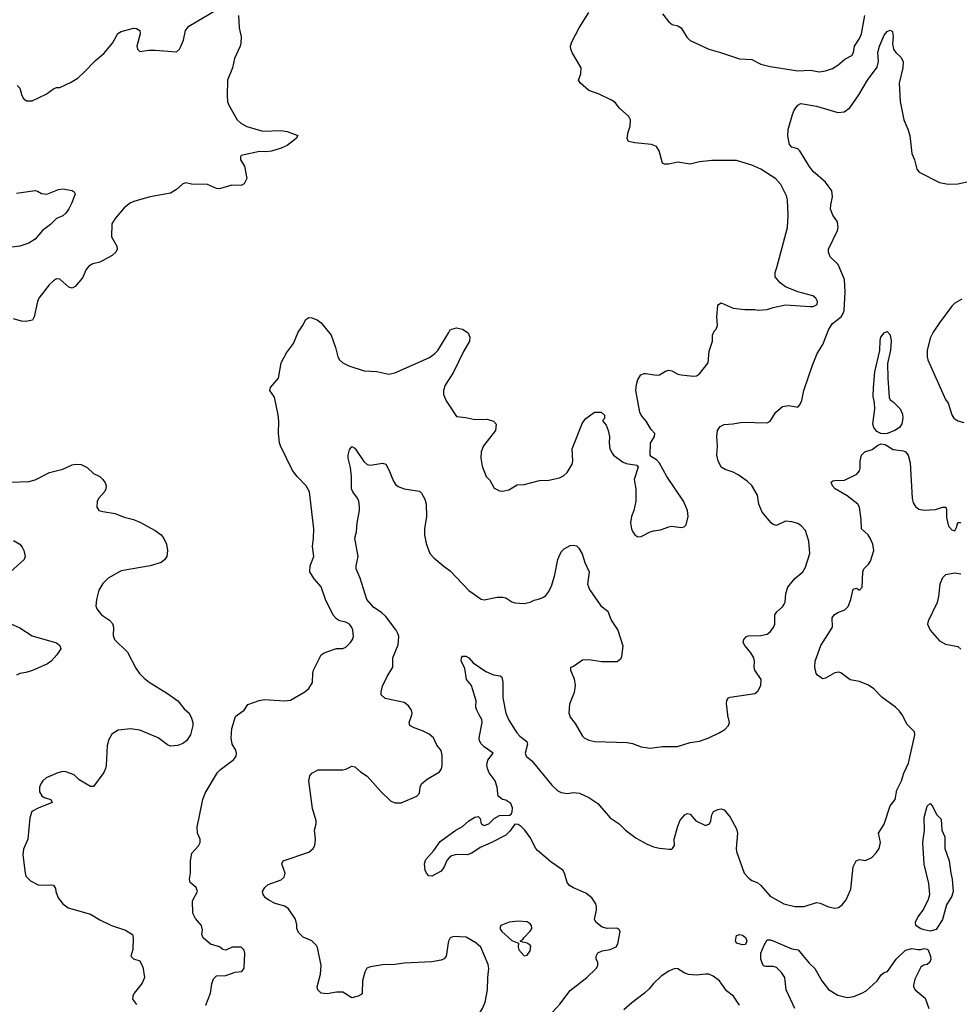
# Model space of a CAD drawing. Header units: inches. Extents: x 1839270 to 1929235, y 762242 to 910350.
# Tile 170 of 256: x 1847210 to 1853319, y 848116 to 854523. Entities that reach past the tile are written whole.
import ezdxf

# ---------------------------------------------------------------- set-up
doc = ezdxf.new("R2010")
doc.units = ezdxf.units.IN
doc.header["$MEASUREMENT"] = 0
for name, color, linetype in [('B8844', 7, 'Continuous'), ('B8845', 7, 'Continuous'), ('B8854', 7, 'Continuous'), ('B8855', 7, 'Continuous')]:
    doc.layers.add(name, color=color, linetype=linetype)

msp = doc.modelspace()

# ---------------------------------------------------------------- linework, layer by layer
at = {"layer": 'B8844', "color": 5}
for points, elevation in [([(1848317.1, 850000), (1848325.4, 849985.4), (1848336, 849950), (1848336, 849930), (1848320.7, 849870), (1848294, 849830), (1848270, 849812.3), (1848238.8, 849801.2), (1848190, 849796.2), (1848170, 849803.6), (1848110, 849849.6), (1847990, 849899.5), (1847930, 849909.5), (1847850, 849900.9), (1847810, 849873.2), (1847790, 849839), (1847779.6, 849800.4), (1847772, 849670), (1847767.3, 849650), (1847756.2, 849623.8), (1847690, 849533.2), (1847670, 849532.7), (1847596.9, 849576.9), (1847563.6, 849610), (1847510, 849629.8), (1847490, 849630.6), (1847456.9, 849623.1), (1847382, 849590), (1847359.3, 849570), (1847346.7, 849550), (1847339.5, 849530), (1847338.4, 849498.4), (1847353.8, 849473.8), (1847370, 849463), (1847412, 849450), (1847422, 849430), (1847330, 849393.6), (1847288.7, 849370), (1847275.8, 849330), (1847263, 849190), (1847234.4, 849125.6), (1847230.8, 849090), (1847244.9, 848970), (1847250.7, 848950), (1847279.5, 848919.5), (1847330, 848893.4), (1847389.1, 848890.9), (1847410, 848894.8), (1847430.7, 848890.7), (1847442, 848870), (1847444.7, 848850), (1847461, 848810), (1847491, 848770), (1847524.4, 848744.4), (1847670, 848703.7), (1847730, 848666.7), (1847806.8, 848630), (1847898.5, 848598.5), (1847942.8, 848570), (1847947.3, 848550), (1847946.4, 848473.6), (1847932, 848430), (1847950, 848412), (1847990, 848398.8), (1847993.5, 848393.5), (1848010, 848361), (1848021.6, 848290), (1848006.6, 848253.4), (1847953.4, 848190), (1847944.9, 848170), (1847944, 848150), (1847970, 848114.8)], 680), ([(1848419.8, 848110), (1848451.1, 848188.9), (1848458.7, 848250), (1848470, 848281.7), (1848490, 848300.7), (1848550, 848303.5), (1848610, 848325.7), (1848655.1, 848330), (1848670, 848352), (1848674.7, 848450), (1848670, 848468.7), (1848650, 848489), (1848591, 848489), (1848550, 848468), (1848530, 848474), (1848509.5, 848489.5), (1848450, 848508.7), (1848402, 848550), (1848394, 848570), (1848398.9, 848601.1), (1848392.4, 848630), (1848354, 848674), (1848336.4, 848710), (1848333.5, 848790), (1848366, 848850), (1848356.6, 848876.6), (1848318, 848910), (1848314.5, 848930), (1848320.7, 848970), (1848319.6, 849050), (1848330, 849098.8), (1848373.1, 849146.9), (1848384.2, 849170), (1848384.2, 849190), (1848365.6, 849230), (1848364.2, 849270), (1848400.4, 849450), (1848415.1, 849490), (1848495.6, 849624.4), (1848515.3, 849644.7), (1848602.7, 849710), (1848618.4, 849730), (1848620.5, 849750), (1848614.7, 849770), (1848591.6, 849810), (1848585.6, 849850), (1848589.6, 849910.4), (1848613.2, 849990), (1848627.1, 850000)], 680), ([(1850000, 848531.8), (1849999, 848530), (1849982.9, 848430), (1849970, 848412.8), (1849950, 848403.5), (1849890, 848393), (1849710, 848384.6), (1849650, 848376.2), (1849570, 848372.5), (1849490, 848360.7), (1849467.8, 848352.2), (1849453.7, 848326.3), (1849439.6, 848270), (1849435.8, 848190), (1849430, 848179.3), (1849410, 848169.2), (1849370, 848159), (1849310, 848195.3), (1849270, 848195.3), (1849210, 848184), (1849170, 848189.2), (1849148.7, 848210), (1849144, 848230), (1849166.8, 848313.2), (1849169.6, 848370), (1849146.2, 848486.2), (1849139.7, 848499.7), (1849110, 848529.4), (1849054.1, 848554.1), (1849022.7, 848582.7), (1849012.3, 848610), (1849012.5, 848632.5), (1849003.7, 848670), (1848958.7, 848738.7), (1848934.2, 848754.2), (1848870, 848772.7), (1848830, 848793.2), (1848809, 848810), (1848794, 848830), (1848789, 848850), (1848803.1, 848876.9), (1848824.7, 848895.3), (1848910, 848926.8), (1848930, 848944.7), (1848935.1, 848970), (1848914, 849030), (1848924, 849050), (1849090, 849106), (1849118, 849130), (1849128.2, 849150), (1849134.3, 849190), (1849126.9, 849250), (1849136.9, 849290), (1849136.9, 849310), (1849113.7, 849390), (1849089.5, 849570.5), (1849096, 849604), (1849110, 849621), (1849150, 849641), (1849310, 849641), (1849330, 849646), (1849370, 849666), (1849390, 849661), (1849426, 849630), (1849470, 849600.7), (1849559.9, 849499.9), (1849620.9, 849440.9), (1849648.2, 849428.2), (1849690, 849428.1), (1849793.2, 849470), (1849809, 849490), (1849813.2, 849530), (1849822.7, 849550), (1849858.7, 849581.3), (1849939.6, 849630), (1849951.7, 849648.3), (1849957.7, 849670), (1849956.9, 849736.9), (1849950, 849768), (1849921.5, 849801.5), (1849900.7, 849850), (1849873.4, 849873.4), (1849830, 849894.8), (1849774.5, 849914.5), (1849747.6, 849930), (1849741.3, 849950), (1849758.6, 850000)], 660), ([(1850000, 849066.3), (1849987, 849053), (1849970, 849012), (1849950, 848982), (1849890, 848949.7), (1849870, 848951.8), (1849855.1, 848970), (1849847.1, 848990), (1849842.5, 849030), (1849850, 849059.1), (1849903.5, 849116.5), (1849944.2, 849175.8), (1850000, 849216.2)], 640)]:
    msp.add_lwpolyline(points, dxfattribs=dict(at, elevation=elevation))
at = {"layer": 'B8845', "color": 5}
for points, elevation in [([(1847194.2, 854094.2), (1847210, 854078), (1847223, 854030), (1847234, 854010), (1847254.4, 853994.4), (1847290, 853994.6), (1847382.9, 854037.1), (1847430, 854073.4), (1847450, 854080.7), (1847470, 854080.7), (1847544, 854116), (1847590, 854144.9), (1847630, 854180.3), (1847702.5, 854257.5), (1847757.4, 854302.6), (1847814, 854370), (1847848.2, 854431.8), (1847870, 854445.5), (1847950, 854466.8), (1847970, 854466), (1847990, 854452), (1847994, 854430), (1847970.7, 854350), (1847974.8, 854330), (1847990, 854314.8), (1848050, 854324.9), (1848090, 854324.9), (1848230, 854312.7), (1848249.5, 854330), (1848256.3, 854343.7), (1848274.7, 854390), (1848288.2, 854451.8), (1848310, 854480.7), (1848490, 854587.7)], 680), ([(1848633, 854550), (1848638, 854470), (1848650.5, 854410), (1848648.2, 854370), (1848643.8, 854350), (1848606, 854270), (1848592.7, 854210), (1848561.6, 854130), (1848558, 854030), (1848560.7, 853990), (1848566.8, 853970), (1848624.9, 853870), (1848648.2, 853850), (1848687.6, 853827.6), (1848790, 853796.9), (1848910, 853801.3), (1848950, 853795.8), (1849018.8, 853770), (1849008.4, 853750), (1848950, 853704.1), (1848910, 853686), (1848847.5, 853667.5), (1848810, 853663.7), (1848770, 853666), (1848650, 853638), (1848644.7, 853630), (1848646, 853610), (1848670.6, 853570.6), (1848686, 853490), (1848670, 853455.3), (1848650, 853444), (1848590, 853446), (1848510, 853422), (1848490, 853424.5), (1848430, 853449.5), (1848327.5, 853452.5), (1848290, 853460.9), (1848270, 853455.1), (1848230, 853418.4), (1848190, 853394.7), (1848058, 853370), (1847957.7, 853342.3), (1847930.8, 853330), (1847890, 853298.4), (1847830.5, 853230), (1847810, 853195.3), (1847807, 853110), (1847842.4, 853050), (1847843.1, 853030), (1847834.4, 853010), (1847811, 852989), (1847730, 852946), (1847685.5, 852934.5), (1847660.2, 852919.8), (1847642.3, 852897.7), (1847617.2, 852842.8), (1847570, 852785.6), (1847550, 852776.3), (1847530, 852783), (1847470, 852833.6), (1847450, 852835.6), (1847430, 852824.2), (1847401.8, 852798.1), (1847334.9, 852710), (1847325.5, 852690), (1847304, 852590), (1847292.5, 852567.5), (1847250, 852558.4), (1847221.2, 852561.2), (1847170, 852576)], 680), ([(1847190, 853394.8), (1847310, 853410.8), (1847326.4, 853406.4), (1847350.9, 853390.9), (1847386.4, 853386.4), (1847462, 853418), (1847490, 853421.6), (1847550.4, 853410.4), (1847563.5, 853403.5), (1847570.7, 853390), (1847548.9, 853330), (1847530, 853292.3), (1847510, 853264.5), (1847490, 853247), (1847450, 853229.3), (1847410.3, 853189.7), (1847357.3, 853150), (1847310, 853094.5), (1847270, 853069.5), (1847210, 853049.6), (1847157.7, 853042.3)], 660), ([(1848627.1, 850000), (1848668.7, 850030), (1848694, 850066), (1848766, 850094), (1848800.7, 850099.3), (1848931.8, 850091.8), (1848970, 850094.6), (1849064, 850150), (1849090, 850170.8), (1849114, 850210), (1849116, 850270), (1849121.2, 850290), (1849169.5, 850390.5), (1849190, 850404), (1849250, 850424.9), (1849270, 850430.6), (1849310, 850430.4), (1849330, 850439.3), (1849361.6, 850470), (1849374.7, 850490), (1849380.5, 850510), (1849376.9, 850550), (1849370, 850569), (1849355.1, 850590), (1849330, 850602), (1849290, 850611.6), (1849270, 850624.5), (1849247.5, 850647.5), (1849197.4, 850750), (1849170, 850832), (1849124.6, 850884.6), (1849096.9, 850930), (1849098, 850970), (1849123, 851030), (1849114.6, 851094.6), (1849120.9, 851150), (1849121.4, 851210), (1849094.5, 851450), (1849072.8, 851490), (1849014.6, 851550), (1848982.8, 851590), (1848905.4, 851750), (1848898.3, 851770), (1848892.1, 851832.1), (1848895.8, 851910), (1848891, 851951), (1848866.6, 852066.6), (1848836, 852110), (1848840.9, 852130), (1848892.3, 852190), (1848909.7, 852290.3), (1848945.4, 852354.6), (1848990, 852416), (1849019.7, 852490), (1849048, 852530), (1849070, 852573), (1849090, 852584.4), (1849110, 852583.7), (1849144.9, 852570), (1849170.4, 852550), (1849234.4, 852470), (1849264.4, 852390), (1849279.3, 852330), (1849290.4, 852310), (1849310.6, 852290), (1849350.2, 852270.2), (1849450, 852237.4), (1849532.8, 852232.8), (1849610, 852217.1), (1849650, 852226), (1849874.9, 852325.1), (1849909.8, 852350.2), (1849929, 852371), (1850000, 852487.6)], 680), ([(1850000, 852181.9), (1849975.5, 852144.5), (1849964.9, 852110), (1849964.9, 852084.9), (1849982.5, 852042.5), (1850000, 852016.2)], 680), ([(1849758.6, 850000), (1849762, 850010), (1849757, 850030), (1849738.3, 850058.3), (1849710, 850079.6), (1849585.8, 850105.8), (1849560.9, 850130), (1849560.7, 850150), (1849570, 850186), (1849599.5, 850250), (1849636, 850310), (1849636.9, 850370), (1849670, 850456), (1849674.7, 850510), (1849669.7, 850530), (1849657.7, 850550), (1849590, 850638.7), (1849563.7, 850663.7), (1849510, 850699.6), (1849467.8, 850750), (1849423.6, 850890), (1849398, 850950), (1849398, 850970), (1849411.1, 851030), (1849389.6, 851150), (1849399.5, 851190), (1849403.6, 851250), (1849419.5, 851330), (1849419.5, 851350), (1849414.5, 851390), (1849406.6, 851410), (1849375.1, 851450), (1849367.3, 851470), (1849368.3, 851550), (1849360.5, 851610), (1849346.3, 851670), (1849346.3, 851690), (1849355.1, 851724.9), (1849370, 851744.7), (1849390, 851734.8), (1849447.6, 851647.6), (1849470, 851628.2), (1849490, 851623.8), (1849570, 851638), (1849590, 851630.7), (1849610, 851594.8), (1849639.5, 851519.5), (1849655.8, 851495.8), (1849670, 851484.9), (1849710, 851470.5), (1849810, 851454.8), (1849822.5, 851442.5), (1849843.7, 851403.7), (1849853.1, 851370), (1849854.9, 851290), (1849842.4, 851210), (1849841.8, 851170), (1849853.9, 851113.9), (1849877.1, 851050), (1849901.8, 851021.8), (1849970, 850964), (1850000, 850943.2)], 660), ([(1847150, 851514.4), (1847270, 851517.6), (1847310, 851528.3), (1847403.9, 851576.1), (1847490, 851599), (1847550, 851627), (1847570.4, 851630.4), (1847610, 851627.7), (1847648.5, 851608.5), (1847690.5, 851570.5), (1847730, 851550.6), (1847751.5, 851531.5), (1847766, 851510), (1847772.4, 851490), (1847770.3, 851469.7), (1847760.5, 851450), (1847724.9, 851410), (1847714, 851390), (1847710.8, 851350.8), (1847724.7, 851330), (1847750, 851322), (1847830, 851310.4), (1847890, 851284.9), (1847950, 851270.3), (1847990, 851253.1), (1848090, 851199.3), (1848130, 851170.6), (1848146.9, 851146.9), (1848163.8, 851110), (1848170.3, 851070), (1848166, 851030), (1848151.8, 851008.2), (1848130, 850992), (1848058, 850970), (1847870, 850936.4), (1847785.5, 850890), (1847750, 850855.1), (1847724.4, 850810), (1847708.4, 850750), (1847705.5, 850710), (1847710.6, 850690), (1847740.7, 850650), (1847794.8, 850614.8), (1847813.8, 850593.8), (1847819.5, 850570), (1847816.7, 850516.7), (1847826.4, 850490), (1847910, 850406.7), (1847964.2, 850304.2), (1847989.2, 850269.2), (1848018.2, 850238.2), (1848051.5, 850211.5), (1848170, 850139.3), (1848238.8, 850090), (1848279.8, 850039.8), (1848310.9, 850010.9), (1848317.1, 850000)], 680), ([(1847170, 851134), (1847210, 851110.7), (1847226.8, 851090), (1847237.3, 851070), (1847244.7, 851030), (1847238, 851010), (1847128.4, 850910)], 660), ([(1847151.7, 850591.7), (1847210, 850566.4), (1847290, 850514.4), (1847448.3, 850468.3), (1847471.3, 850450), (1847478, 850430), (1847450.5, 850389.5), (1847414.8, 850350), (1847390, 850332.7), (1847292.1, 850287.9), (1847250, 850274.5), (1847210, 850269.5), (1847190, 850258)], 660)]:
    msp.add_lwpolyline(points, dxfattribs=dict(at, elevation=elevation))
at = {"layer": 'B8854', "color": 5}
for points, elevation in [([(1850000, 849216.2), (1850046.6, 849250), (1850090, 849274.4), (1850130, 849310.4), (1850170, 849334), (1850190, 849338), (1850204.7, 849324.7), (1850211, 849290), (1850230, 849279.1), (1850261.2, 849290), (1850295.6, 849324.4), (1850330, 849344), (1850393.8, 849346.2), (1850406, 849354), (1850411.5, 849368.5), (1850414, 849394), (1850404, 849424), (1850370, 849444), (1850349.3, 849449.3), (1850322, 849470), (1850314.7, 849530), (1850302.2, 849570), (1850263.3, 849623.3), (1850251.4, 849650), (1850247.9, 849672.1), (1850254.5, 849705.4), (1850289.3, 849750), (1850230, 849790.8), (1850210, 849812), (1850200.5, 849830), (1850197.9, 849850), (1850216.5, 849950), (1850213.8, 849970), (1850197.8, 850000)], 640), ([(1850374.9, 850000), (1850390, 849964.7), (1850443.4, 849883.4), (1850462, 849862), (1850506.4, 849826.4), (1850510.7, 849810), (1850497.3, 849750), (1850502.8, 849730), (1850540.8, 849700.8), (1850670, 849543), (1850710, 849506), (1850730, 849495.5), (1850770, 849487.7), (1850810, 849494.4), (1850850, 849490.4), (1850910, 849461.3), (1850970, 849422.4), (1851050, 849330.2), (1851107, 849290), (1851149.4, 849249.4), (1851217.5, 849197.5), (1851290, 849158), (1851330, 849141.3), (1851370, 849132.4), (1851433.6, 849126.4), (1851450, 849126), (1851455.3, 849130), (1851468.7, 849150), (1851466, 849190), (1851490, 849276), (1851505.1, 849314.9), (1851534, 849350), (1851550, 849358), (1851570, 849354), (1851607.3, 849310), (1851670, 849280.4), (1851695.1, 849290), (1851704.5, 849310), (1851709.3, 849350), (1851721.2, 849370), (1851750, 849384.9), (1851770, 849387.3), (1851790, 849382.8), (1851830, 849334.8), (1851870, 849258), (1851876.4, 849230), (1851869.1, 849130.9), (1851871.4, 849110), (1851920.4, 848970), (1851950, 848936.3), (1851970, 848922), (1852010, 848906), (1852030, 848888.7), (1852090, 848819.1), (1852179.1, 848770), (1852250, 848752.4), (1852310, 848753.2), (1852390, 848778.4), (1852415.6, 848775.6), (1852470, 848750.3), (1852510, 848742), (1852534.1, 848745.9), (1852556.9, 848763.1), (1852583.9, 848796.1), (1852613.8, 848866.2), (1852630, 849012), (1852649.3, 849050), (1852670, 849058), (1852710, 849052), (1852750, 849071), (1852778.9, 849101.1), (1852797.7, 849130), (1852807.1, 849170), (1852795.1, 849230), (1852830.7, 849289.3), (1852870, 849407.3), (1852901.6, 849450), (1852912.7, 849510), (1852944.1, 849570), (1852959.9, 849620.1), (1852990, 849685.5), (1853031.4, 849870), (1853028.4, 849890), (1852978.7, 849938.7), (1852950, 849998.4), (1852948.8, 850000)], 640), ([(1850784.4, 850000), (1850790, 849984.7), (1850822.8, 849942.8), (1850870, 849861), (1850881, 849850), (1850910, 849835.5), (1850950, 849826.4), (1851160.7, 849820.7), (1851193.7, 849813.7), (1851250, 849791.3), (1851310, 849782.8), (1851390, 849793), (1851487, 849793), (1851570, 849819.1), (1851630, 849828.5), (1851690, 849850.4), (1851757.2, 849882.8), (1851795, 849905), (1851818.9, 849930), (1851824.7, 849950), (1851814.6, 849994.6), (1851814, 850000)], 660), ([(1850673.8, 848066.2), (1850722.4, 848117.6), (1850790, 848206.8), (1850898, 848290), (1850957.2, 848350), (1850969, 848370), (1850969, 848390), (1850959, 848410), (1850957.2, 848430), (1850969.6, 848450.4), (1850996.6, 848463.4), (1851050, 848472.7), (1851089.2, 848490), (1851099.5, 848510), (1851114, 848590), (1851105.2, 848605.2), (1851092.1, 848612.1), (1851030, 848609.4), (1850997.4, 848617.4), (1850956.2, 848650), (1850948, 848670), (1850960.7, 848730), (1850960.7, 848750), (1850955.1, 848770), (1850929.7, 848810), (1850890, 848840.3), (1850810, 848874.5), (1850785.4, 848890), (1850768.7, 848910), (1850752.3, 848970), (1850740.8, 848990), (1850664.1, 849044.1), (1850577.4, 849117.4), (1850566.6, 849130), (1850530, 849200.8), (1850494.6, 849250), (1850470, 849273.3), (1850450, 849287.3), (1850430, 849288), (1850397.4, 849242.6), (1850370, 849216.8), (1850273.5, 849166.5), (1850203.2, 849136.8), (1850150, 849100.2), (1850118.8, 849090), (1850050, 849091.1), (1850016.7, 849083.3), (1850000, 849066.3)], 640), ([(1850000, 847715.4), (1850014, 847750), (1850024, 847810), (1850038.7, 847830), (1850090, 847872.4), (1850148.2, 847950), (1850182.2, 848030), (1850219.1, 848090), (1850236.9, 848130), (1850251.2, 848210), (1850253.3, 848290), (1850260.5, 848350), (1850255.4, 848375.4), (1850207.5, 848487.5), (1850175.9, 848515.9), (1850112.5, 848552.5), (1850030, 848557), (1850010, 848549.6), (1850000, 848531.8)], 660), ([(1852250, 848089.4), (1852194, 848210), (1852184.2, 848290), (1852163.7, 848323.7), (1852130, 848355.6), (1852110, 848361.6), (1852061.6, 848361.6), (1852050, 848363.7), (1852045.1, 848370), (1852029.8, 848410), (1852028.8, 848450), (1852050, 848502), (1852070, 848536.3), (1852090, 848536.4), (1852109.5, 848530.5), (1852230, 848477.1), (1852270.7, 848470), (1852344, 848384), (1852380.4, 848350), (1852426, 848270), (1852470, 848211.8), (1852530, 848174.9), (1852590, 848161.7), (1852632.9, 848167.1), (1852689.8, 848190.2), (1852714.8, 848205.2), (1852784.5, 848270), (1852811.2, 848308.8), (1852830, 848323), (1852852.3, 848330), (1852909.7, 848410), (1852970, 848467.7), (1853010, 848480.2), (1853050, 848473.4), (1853070, 848473.4), (1853090, 848479.7), (1853110, 848476.1), (1853116.5, 848470), (1853131.8, 848428.2), (1853133.4, 848410), (1853128.7, 848391.3), (1853110, 848376.2), (1853088.6, 848371.4), (1853070, 848357.2), (1853030, 848279.3), (1853020.9, 848240.9), (1853021.1, 848230), (1853033, 848210), (1853097, 848157), (1853120.4, 848090)], 620), ([(1851889.5, 848110), (1851852, 848170), (1851804.8, 848204.8), (1851760.7, 848270), (1851718.9, 848298.9), (1851690, 848311.6), (1851670, 848313.6), (1851610, 848306), (1851558, 848310), (1851530, 848320.7), (1851490, 848347), (1851470, 848349.5), (1851430, 848331.6), (1851381.1, 848298.9), (1851330, 848252), (1851302.9, 848217.1), (1851273.4, 848190), (1851190, 848126.6), (1851139.2, 848080.8)], 640)]:
    msp.add_lwpolyline(points, dxfattribs=dict(at, elevation=elevation))
for points, elevation in [([(1853130, 848593.1), (1853090, 848600.4), (1853066, 848610), (1853037, 848630), (1853034.5, 848650), (1853050, 848682.8), (1853085.1, 848730), (1853119.5, 848800.5), (1853128.3, 848830), (1853121.5, 848901.5), (1853090, 849028), (1853082, 849170), (1853092.7, 849250), (1853090, 849332), (1853110, 849404.7), (1853130, 849422), (1853146, 849406), (1853171.6, 849351.6), (1853202, 849322), (1853206, 849250), (1853225.4, 849205.4), (1853224.7, 849130), (1853254, 849050), (1853263.8, 848970), (1853274, 848930), (1853279.6, 848850), (1853270, 848819.5), (1853236.3, 848763.7), (1853210, 848667.3), (1853170, 848604.2)], 620), ([(1850450, 848658.4), (1850392, 848650), (1850338, 848630), (1850331, 848610), (1850344.7, 848590), (1850410, 848531.3), (1850454, 848514), (1850452, 848488), (1850456, 848470), (1850490, 848431), (1850510, 848436), (1850530, 848464.7), (1850534, 848494), (1850530, 848502), (1850510, 848515.3), (1850480.4, 848520.4), (1850466, 848526), (1850466, 848530), (1850482, 848538), (1850488.7, 848550), (1850530, 848591.3), (1850539.3, 848610), (1850538, 848630), (1850530, 848639.3), (1850510, 848653)], 660), ([(1851910, 848502.4), (1851870, 848514), (1851864.7, 848530), (1851870, 848564.7), (1851889.3, 848570.7), (1851910, 848566), (1851930, 848550.4), (1851937.4, 848530), (1851930, 848505.6)], 620)]:
    msp.add_lwpolyline(points, close=True, dxfattribs=dict(at, elevation=elevation))
at = {"layer": 'B8855', "color": 5}
for points, elevation in [([(1850000, 852016.2), (1850050, 851941), (1850110, 851935.3), (1850170, 851920.3), (1850250, 851923.1), (1850291.5, 851911.5), (1850308.2, 851890), (1850303.1, 851850), (1850224.9, 851750), (1850210.4, 851710), (1850208.5, 851670), (1850218, 851618), (1850242.8, 851550), (1850267.1, 851527.1), (1850295.3, 851475.3), (1850330, 851458), (1850350, 851456), (1850390, 851462.8), (1850444.2, 851495.8), (1850490, 851498.4), (1850590, 851524.4), (1850650, 851526.3), (1850718.9, 851541.1), (1850745.6, 851554.4), (1850770, 851577.3), (1850801.3, 851630), (1850806, 851650), (1850802.9, 851730), (1850870, 851898.8), (1850890, 851926.8), (1850948, 851970), (1850991.3, 851970), (1851012, 851950), (1851011.6, 851928.4), (1851002, 851918), (1851002, 851910), (1851023.5, 851883.5), (1851037.3, 851850), (1851044.9, 851810), (1851042, 851770), (1851047.7, 851730), (1851062.5, 851702.5), (1851071.3, 851690), (1851130, 851644.9), (1851154.2, 851634.2), (1851223.5, 851623.5), (1851230.6, 851610.6), (1851205.3, 851530), (1851217.1, 851470), (1851216.4, 851390), (1851203, 851330), (1851188.2, 851290), (1851181.6, 851250), (1851188, 851210), (1851197.3, 851190), (1851210, 851171), (1851230, 851158.8), (1851250, 851160.7), (1851308.6, 851191.4), (1851330, 851198), (1851377.4, 851202.6), (1851430, 851222.8), (1851450, 851226.8), (1851510, 851218), (1851530, 851222), (1851544, 851236), (1851556, 851290), (1851552.7, 851330), (1851526.6, 851390), (1851418, 851550), (1851370, 851638), (1851350, 851659.5), (1851318.6, 851678.6), (1851309.5, 851689.5), (1851311.8, 851768.2), (1851338.4, 851810), (1851340.7, 851830), (1851316.6, 851856.6), (1851284.2, 851910), (1851249.8, 851949.8), (1851241.7, 851970), (1851216.4, 852110), (1851220.9, 852150), (1851230, 852180.7), (1851248.9, 852211.1), (1851270, 852221.3), (1851281.6, 852221.6), (1851350, 852210.4), (1851370, 852212), (1851410, 852236), (1851430, 852242.3), (1851450, 852236.9), (1851490, 852216.1), (1851510, 852212.6), (1851590, 852203.6), (1851610, 852204.9), (1851630, 852218), (1851687.6, 852290), (1851693.6, 852366.4), (1851715.3, 852430), (1851715.3, 852470), (1851724.7, 852495.3), (1851738, 852510), (1851748, 852532), (1851742.4, 852590), (1851750, 852662), (1851754, 852670), (1851770, 852680.7), (1851850, 852644.9), (1851924.1, 852635.9), (1851990, 852637.3), (1852013.7, 852633.7), (1852070, 852636.3), (1852108.7, 852650), (1852190, 852667.8), (1852350, 852655.7), (1852370, 852657.1), (1852395.8, 852670), (1852396.8, 852690), (1852385.7, 852710), (1852366.8, 852726.8), (1852270, 852751.4), (1852190, 852785.5), (1852154.7, 852810), (1852121.3, 852850), (1852121.7, 852878.3), (1852134, 852910), (1852202.4, 853170), (1852207.8, 853250), (1852202.6, 853350), (1852196.3, 853376.3), (1852159.7, 853450), (1852127.1, 853487.1), (1852029.2, 853550), (1851970, 853575.8), (1851870, 853607.1), (1851710, 853607.4), (1851630, 853596.9), (1851570, 853582.9), (1851490, 853596.2), (1851430, 853582), (1851402, 853582), (1851389.6, 853589.6), (1851368.2, 853668.2), (1851350, 853697), (1851318, 853710), (1851210, 853720.9), (1851169, 853730), (1851159.5, 853750), (1851166.3, 853790), (1851179.7, 853830), (1851181.6, 853870), (1851170, 853892.3), (1851110, 853946.6), (1851082.8, 853982.8), (1851059, 853999), (1850978.6, 854038.6), (1850910, 854062.4), (1850857.2, 854110), (1850844, 854130), (1850859, 854170), (1850861.2, 854210), (1850805.2, 854305.2), (1850794.3, 854330), (1850791.3, 854350), (1850800.6, 854379.4), (1850848.4, 854470), (1850911.1, 854570)], 680), ([(1851390, 854561), (1851430, 854508), (1851452.3, 854492.3), (1851490, 854481.6), (1851510, 854470.6), (1851548.4, 854408.4), (1851570, 854387), (1851690, 854330.3), (1851766, 854310), (1851890, 854267.2), (1851970, 854262.6), (1852030, 854232.6), (1852090, 854218.6), (1852270, 854190.2), (1852350, 854194.3), (1852410, 854183.7), (1852450, 854190.3), (1852494.2, 854205.8), (1852530, 854225.7), (1852574.9, 854265.1), (1852619.7, 854290), (1852630.8, 854310), (1852639.1, 854350), (1852670, 854399.3), (1852682.7, 854430), (1852706, 854550)], 680), ([(1851814, 850000), (1851806.2, 850073.8), (1851807.7, 850092.3), (1851819, 850110), (1851830, 850114.9), (1851990, 850138.4), (1852010, 850153), (1852029.6, 850190), (1852031.1, 850230), (1851989.7, 850290), (1851984.7, 850310), (1851987.6, 850350), (1851982.9, 850370), (1851964.2, 850404.2), (1851924, 850450), (1851914, 850470), (1851919, 850490), (1851932.9, 850507.1), (1851947, 850513), (1852030, 850515.3), (1852070, 850524.4), (1852090, 850540.7), (1852111.4, 850568.6), (1852120.9, 850590), (1852120.9, 850650), (1852132, 850670), (1852170, 850702.4), (1852180.8, 850719.2), (1852186.3, 850733.7), (1852190.9, 850790), (1852205.6, 850830), (1852250, 850887.4), (1852302.9, 850930), (1852319.5, 850960.5), (1852346.9, 851050), (1852342, 851130), (1852319.2, 851199.2), (1852292.3, 851230), (1852270, 851243.6), (1852230, 851256.3), (1852190, 851259.6), (1852130, 851232), (1852110, 851238.4), (1852095.1, 851250), (1852038, 851318), (1852017, 851370), (1852007.6, 851430), (1851970, 851492), (1851940.1, 851520.1), (1851881.6, 851561.6), (1851850, 851578.3), (1851796.3, 851596.3), (1851771.5, 851611.5), (1851752.2, 851652.3), (1851743.1, 851690), (1851747.4, 851750), (1851742.7, 851810), (1851746.3, 851850), (1851764.7, 851875.2), (1851791.1, 851888.9), (1851846.9, 851893.1), (1851910, 851904.9), (1852070, 851900.4), (1852089.6, 851910.4), (1852127, 851970), (1852170, 852004.9), (1852210, 852012.3), (1852270, 852000.5), (1852283.5, 852016.5), (1852295.1, 852044.9), (1852308.3, 852110), (1852365.2, 852274.8), (1852395.6, 852350), (1852431.7, 852410), (1852471.7, 852508.3), (1852494.7, 852545.3), (1852551.2, 852590), (1852565, 852610), (1852569.9, 852630), (1852576.8, 852750), (1852572.1, 852832.1), (1852532.1, 852930), (1852480.3, 852980.3), (1852468.3, 853010), (1852469.7, 853030), (1852527.2, 853150), (1852532.4, 853170), (1852527.4, 853207.4), (1852496.4, 853250), (1852482.2, 853290), (1852483.1, 853316.9), (1852496, 853370), (1852491.2, 853410), (1852450, 853466), (1852370, 853534.5), (1852343, 853570), (1852283, 853670), (1852270, 853682), (1852230, 853694), (1852215.6, 853710), (1852204.1, 853764.1), (1852207, 853807), (1852234, 853906), (1852246.3, 853933.7), (1852270, 853966.9), (1852290, 853977.3), (1852390, 853959.5), (1852530, 853919.5), (1852570, 853923.8), (1852607, 853950), (1852666.2, 854033.8), (1852722.9, 854130), (1852786.2, 854213.8), (1852795.1, 854250), (1852790.7, 854310), (1852800.7, 854350), (1852830, 854421.1), (1852850, 854445.7), (1852870, 854454.4), (1852885.8, 854445.8), (1852888.9, 854410), (1852884.4, 854364.4), (1852892.2, 854330), (1852906.4, 854310), (1852939.4, 854279.4), (1852953.7, 854250), (1852951.6, 854210), (1852929.2, 854110), (1852934.9, 853990), (1852958.4, 853870), (1852985.5, 853810), (1852998, 853770), (1853010, 853651.3), (1853028.5, 853610), (1853043.1, 853550), (1853058.4, 853530), (1853190, 853464.1), (1853246.7, 853453.3), (1853310, 853454), (1853390, 853472.4)], 660), ([(1853336.7, 852703.3), (1853290, 852678), (1853270, 852659.5), (1853190, 852549.4), (1853150.4, 852490), (1853130.4, 852450), (1853110.4, 852370), (1853110.4, 852330), (1853115.8, 852310), (1853230, 852051.3), (1853247.9, 852027.9), (1853271.8, 851951.8), (1853283, 851930), (1853310, 851912.2), (1853350, 851902.3)], 660), ([(1850000, 852487.6), (1850010, 852504), (1850019, 852510), (1850050, 852518.4), (1850070, 852514.4), (1850088.3, 852508.3), (1850124.9, 852484.9), (1850137.1, 852457.1), (1850133.7, 852430), (1850095.8, 852364.2), (1850031.4, 852230), (1850000, 852181.9)], 680), ([(1852948.8, 850000), (1852930, 850023.6), (1852904.5, 850050), (1852815.4, 850115.4), (1852764.2, 850170), (1852730, 850191.8), (1852670, 850217.4), (1852610, 850227.3), (1852550, 850273.6), (1852536.9, 850276.9), (1852510, 850273), (1852450, 850238), (1852430, 850233.2), (1852397, 850257), (1852389.6, 850269.6), (1852379.5, 850310), (1852381.6, 850350), (1852419.7, 850450), (1852494.5, 850570), (1852492, 850630), (1852507.6, 850652.4), (1852530, 850666.7), (1852576.1, 850683.9), (1852595.8, 850704.2), (1852614.5, 850750), (1852630, 850818), (1852650, 850824.7), (1852670, 850812), (1852688.9, 850831.1), (1852692.3, 850930), (1852699.3, 850950), (1852730, 850979.3), (1852741.4, 850998.6), (1852762.7, 851070), (1852756.8, 851110), (1852739.7, 851150), (1852726, 851170), (1852683.6, 851210), (1852682, 851270), (1852669.6, 851350), (1852659.5, 851370), (1852590, 851424), (1852512.7, 851470), (1852496, 851490), (1852486.8, 851513.2), (1852498, 851522), (1852510, 851524), (1852573.4, 851526.6), (1852653.3, 851566.7), (1852671.6, 851588.4), (1852675.9, 851604.1), (1852675.6, 851650), (1852683, 851690), (1852706, 851710), (1852752.9, 851727.1), (1852787.1, 851752.9), (1852810, 851762.1), (1852838.2, 851758.2), (1852890, 851726.6), (1852956.4, 851716.4), (1852970.5, 851710.5), (1852987.8, 851690), (1852999.3, 851639.3), (1853013.2, 851410), (1853020.1, 851380.1), (1853034.6, 851354.6), (1853057.2, 851337.2), (1853090, 851331), (1853165.1, 851334.9), (1853210, 851350.8), (1853231, 851351), (1853236, 851336), (1853237.3, 851282.7), (1853250, 851227.3), (1853270, 851202.8), (1853290, 851198), (1853302, 851218), (1853310, 851252), (1853330, 851252)], 640), ([(1850000, 850943.2), (1850010, 850936.3), (1850130, 850808.9), (1850210, 850752.4), (1850230, 850747.4), (1850315.5, 850764.5), (1850350, 850766), (1850370, 850761.3), (1850410, 850734.9), (1850428.7, 850728.7), (1850490, 850723.8), (1850528.1, 850731.9), (1850554.5, 850745.5), (1850590, 850753.7), (1850615.1, 850764.9), (1850630, 850776.3), (1850650, 850802), (1850670, 850844), (1850690, 850911), (1850708.5, 851011.5), (1850730, 851060.7), (1850750, 851079.1), (1850790, 851100.7), (1850810, 851102.8), (1850830, 851098.8), (1850845.2, 851085.2), (1850868.2, 851048.2), (1850883.8, 850990), (1850911.8, 850930), (1850902.6, 850850), (1850915.3, 850815.3), (1850988.4, 850710), (1851034, 850674), (1851055.6, 850615.6), (1851098.7, 850550), (1851131.7, 850448.3), (1851123.5, 850376.5), (1851117.3, 850362.7), (1851094.8, 850345.2), (1850995.2, 850344.8), (1850910, 850356.9), (1850870, 850356.2), (1850810, 850315.3), (1850792, 850308), (1850791.3, 850290), (1850814.6, 850234.6), (1850821.6, 850190), (1850815.1, 850144.9), (1850784, 850070), (1850780.7, 850010), (1850784.4, 850000)], 660), ([(1853330, 850915.1), (1853290, 850920.9), (1853230.3, 850909.7), (1853210, 850892), (1853193.1, 850850), (1853184.6, 850770), (1853174.6, 850730), (1853116.4, 850610), (1853113, 850590), (1853130.6, 850550), (1853190, 850482), (1853230, 850459.3), (1853310, 850444), (1853330, 850427.3)], 640), ([(1850197.8, 850000), (1850181.7, 850030), (1850176.3, 850050), (1850177.6, 850090), (1850155.1, 850170), (1850147.3, 850190), (1850116, 850230), (1850103.6, 850303.6), (1850081.3, 850350), (1850081.6, 850370), (1850090, 850380.5), (1850110, 850380.5), (1850130, 850370.7), (1850158, 850338), (1850240.7, 850280.7), (1850290, 850260.7), (1850333.2, 850253.2), (1850344, 850244), (1850352.3, 850212.3), (1850352.4, 850110), (1850370, 850011.3), (1850374.9, 850000)], 640)]:
    msp.add_lwpolyline(points, dxfattribs=dict(at, elevation=elevation))
at = {"layer": 'B8855', "color": 5, "elevation": 640}
msp.add_lwpolyline([(1852830, 851827.9), (1852809.3, 851829.3), (1852783.5, 851843.5), (1852763.5, 851870), (1852758, 851890), (1852769.7, 851990.3), (1852768.4, 852030), (1852760.4, 852070), (1852761, 852130), (1852770, 852231.3), (1852803, 852370), (1852804.2, 852435.8), (1852810, 852456), (1852830, 852486), (1852850, 852494), (1852870, 852472), (1852877, 852430), (1852871.9, 852371.9), (1852853.3, 852286.7), (1852853.8, 852190), (1852864, 852064), (1852870.8, 852050), (1852890, 852036.3), (1852934.9, 851990), (1852950, 851956), (1852952.2, 851930), (1852946.3, 851893.7), (1852931, 851869), (1852899.3, 851850), (1852850, 851830.5)], close=True, dxfattribs=at)

doc.saveas('drawing.dxf')
